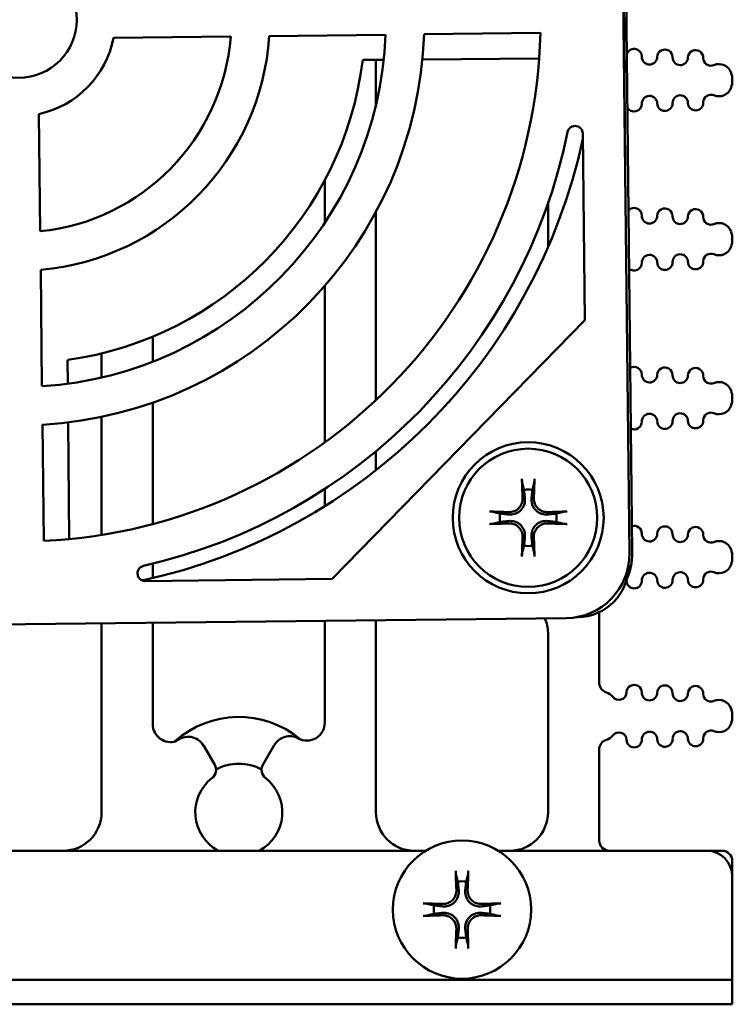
# Model space of a CAD drawing. Header units: inches. Extents: x 1.3 to 23.8, y 0.4 to 18.6.
# Tile 2 of 27: x 10.6 to 12, y 0.4 to 2.3. Entities that reach past the tile are written whole.
import ezdxf

# ---------------------------------------------------------------- set-up
doc = ezdxf.new("R2010")
doc.units = ezdxf.units.IN
doc.header["$LTSCALE"] = 0.8
doc.header["$MEASUREMENT"] = 0
doc.layers.add('Visible (ANSI)', color=7, linetype='Continuous', lineweight=50)

msp = doc.modelspace()

# ---------------------------------------------------------------- linework, layer by layer
at = {"layer": 'Visible (ANSI)'}
for p, q in [((11.7487, 1.9618), (11.7366, 3.4247)), ((11.7324, 3.4006), (11.7564, 1.2885)), ((11.7384, 3.4021), (11.762, 1.29)), ((10.7485, 2.2957), (10.9776, 2.2983)), ((11.0528, 2.2992), (11.2803, 2.3018)), ((11.3553, 2.3026), (11.5825, 2.3052)), ((11.2766, 2.2528), (11.2355, 2.2525)), ((11.2614, 2.1652), (11.2614, 2.2527)), ((11.58, 2.2553), (11.352, 2.2534)), ((11.9574, 2.2121), (11.9574, 2.2137)), ((10.6056, 1.9178), (10.603, 2.1468)), ((11.6653, 2.1087), (11.6694, 1.7439)), ((11.1614, 2.0177), (11.1614, 1.9347)), ((11.5974, 1.9724), (11.5974, 1.8866)), ((11.2614, 1.5881), (11.2614, 1.9559)), ((11.9574, 1.9015), (11.9574, 1.9031)), ((10.609, 1.6151), (10.6064, 1.8425)), ((11.1614, 1.8111), (11.1614, 1.5055)), ((11.6694, 1.7439), (11.1755, 1.2387)), ((10.8254, 1.6632), (10.8254, 1.7119)), ((10.7254, 1.6791), (10.7254, 1.6322)), ((10.6591, 1.6664), (10.6595, 1.6201)), ((10.8254, 1.3459), (10.8254, 1.5832)), ((11.9574, 1.591), (11.9574, 1.5926)), ((10.6124, 1.3128), (10.6098, 1.54)), ((10.6602, 1.5446), (10.662, 1.3164)), ((10.7254, 1.5554), (10.7254, 1.3246)), ((11.2614, 1.4509), (11.2614, 1.4881)), ((11.1614, 1.4145), (11.1614, 1.3806)), ((11.9574, 1.2804), (11.9574, 1.282)), ((10.8254, 1.2403), (10.8254, 1.2685)), ((11.7545, 1.2647), (11.7545, 1.2654)), ((10.8071, 1.2361), (10.8038, 1.2361)), ((11.1755, 1.2387), (10.8107, 1.2345)), ((11.6974, 1.036), (11.6974, 1.1736)), ((11.6328, 1.1621), (9.5207, 1.1381)), ((11.1614, 1.1567), (11.1614, 0.9579)), ((11.2614, 0.7826), (11.2614, 1.1579)), ((11.6525, 1.1639), (11.6553, 1.1639)), ((10.7254, 1.1518), (10.7254, 0.7826)), ((10.8254, 0.9549), (10.8254, 1.1529)), ((11.5974, 1.1333), (11.5974, 0.7826)), ((11.9574, 0.9699), (11.9574, 0.9715)), ((10.9463, 0.8755), (10.9248, 0.9128)), ((11.0626, 0.9139), (11.0405, 0.8755)), ((11.6974, 0.7276), (11.6974, 0.9053)), ((10.3309, 0.7076), (11.3587, 0.7076)), ((11.5001, 0.7076), (11.9074, 0.7076)), ((11.9374, 0.7076), (11.9074, 0.7076)), ((11.9574, 0.6876), (11.9574, 0.6576)), ((11.9574, 0.6576), (11.9574, 0.4554)), ((11.9074, 0.4554), (9.2074, 0.4554)), ((11.9074, 0.4554), (11.9574, 0.4554)), ((11.9574, 0.4076), (11.9574, 0.4554)), ((11.9574, 0.4554), (11.9574, 0.4554)), ((9.2074, 0.4076), (11.9074, 0.4076)), ((11.9574, 0.4076), (11.9074, 0.4076))]:
    msp.add_line(p, q, dxfattribs=at)
for centre, radius in [((10.5634, 2.3311), 0.1135), ((11.5587, 1.3581), 0.1475), ((11.5587, 1.3581), 0.135), ((11.4294, 0.5926), 0.135)]:
    msp.add_circle(centre, radius, dxfattribs=at)
for centre, radius, start, end in [((10.5634, 2.3311), 0.1885, 282.1259, 349.176), ((10.5634, 2.3311), 0.4155, 275.8291, 355.4728), ((10.5634, 2.3311), 0.4905, 275.0356, 356.2663), ((10.5634, 2.3311), 0.7175, 273.6469, 357.655), ((10.5634, 2.3311), 0.7925, 273.3631, 357.9388), ((10.5634, 2.3311), 1.0195, 272.7589, 358.543), ((11.7657, 2.2591), 0.015, 358.8983, 167.0804), ((11.8257, 2.2579), 0.015, 358.8983, 178.8983), ((11.8857, 2.2568), 0.015, 358.8983, 178.8983), ((10.5656, 2.3349), 0.675, 277.9658, 352.9838), ((11.7957, 2.2585), 0.015, 178.8983, 358.8983), ((11.8557, 2.2573), 0.015, 178.8983, 358.8983), ((11.9157, 2.2562), 0.015, 178.8983, 293.1479), ((11.9314, 2.2194), 0.025, 19.0519, 113.1479), ((11.9149, 2.2137), 0.0425, 0, 19.0519), ((11.9149, 2.2121), 0.0425, 340.9481, 0), ((11.9314, 2.2064), 0.025, 246.8521, 340.9481), ((11.7957, 2.1673), 0.015, 1.1017, 181.1017), ((11.8557, 2.1684), 0.015, 1.1017, 181.1017), ((11.9157, 2.1696), 0.015, 66.8521, 181.1017), ((11.7657, 2.1667), 0.015, 206.0036, 1.1017), ((11.8257, 2.1679), 0.015, 181.1017, 1.1017), ((11.8857, 2.169), 0.015, 181.1017, 1.1017), ((10.5656, 2.3349), 1.125, 282.2776, 347.8548), ((10.5634, 2.3311), 1.0945, 282.8745, 348.4274), ((11.7657, 1.9485), 0.015, 358.8983, 138.5129), ((11.8257, 1.9474), 0.015, 358.8983, 178.8983), ((11.7957, 1.9479), 0.015, 178.8983, 358.8983), ((11.8557, 1.9468), 0.015, 178.8983, 358.8983), ((11.8857, 1.9462), 0.015, 358.8983, 178.8983), ((11.9157, 1.9456), 0.015, 178.8983, 293.1479), ((11.9314, 1.9089), 0.025, 19.0519, 113.1479), ((11.9149, 1.9031), 0.0425, 0, 19.0519), ((11.9314, 1.8958), 0.025, 246.8521, 340.9481), ((11.9149, 1.9015), 0.0425, 340.9481, 0), ((11.7957, 1.8567), 0.015, 1.1017, 181.1017), ((11.8557, 1.8579), 0.015, 1.1017, 181.1017), ((11.9157, 1.859), 0.015, 66.8521, 181.1017), ((11.7657, 1.8561), 0.015, 228.3279, 1.1017), ((11.8257, 1.8573), 0.015, 181.1017, 1.1017), ((11.8857, 1.8585), 0.015, 181.1017, 1.1017), ((11.7657, 1.638), 0.015, 358.8983, 121.3838), ((11.7957, 1.6374), 0.015, 178.8983, 358.8983), ((11.8257, 1.6368), 0.015, 358.8983, 178.8983), ((11.8557, 1.6362), 0.015, 178.8983, 358.8983), ((11.8857, 1.6357), 0.015, 358.8983, 178.8983), ((11.9157, 1.6351), 0.015, 178.8983, 293.1479), ((11.9314, 1.5983), 0.025, 19.0519, 113.1479), ((11.9149, 1.5926), 0.0425, 0, 19.0519), ((11.9149, 1.591), 0.0425, 340.9481, 0), ((11.7957, 1.5462), 0.015, 1.1017, 181.1017), ((11.8557, 1.5473), 0.015, 1.1017, 181.1017), ((11.9157, 1.5485), 0.015, 66.8521, 181.1017), ((11.9314, 1.5853), 0.025, 246.8521, 340.9481), ((11.7657, 1.5456), 0.015, 244.3622, 1.1017), ((11.8257, 1.5467), 0.015, 181.1017, 1.1017), ((11.8857, 1.5479), 0.015, 181.1017, 1.1017), ((11.5587, 1.3581), 0.0553, 81.4296, 98.5704), ((11.5587, 1.3581), 0.0553, 171.4296, 188.5704), ((11.5587, 1.3581), 0.0553, 351.4296, 8.5704), ((11.7657, 1.3274), 0.015, 358.8983, 106.9447), ((11.8257, 1.3263), 0.015, 358.8983, 178.8983), ((11.8857, 1.3251), 0.015, 358.8983, 178.8983), ((11.7957, 1.3268), 0.015, 178.8983, 358.8983), ((11.8557, 1.3257), 0.015, 178.8983, 358.8983), ((11.9157, 1.3245), 0.015, 178.8983, 293.1479), ((11.9314, 1.2877), 0.025, 19.0519, 113.1479), ((11.5587, 1.3581), 0.0553, 261.4296, 278.5704), ((11.9149, 1.282), 0.0425, 0, 19.0519), ((11.9149, 1.2804), 0.0425, 340.9481, 0), ((11.6545, 1.2639), 0.1, 270.4748, 0.4748), ((11.7957, 1.2356), 0.015, 1.1017, 181.1017), ((11.8557, 1.2368), 0.015, 1.1017, 181.1017), ((11.9157, 1.2379), 0.015, 66.8521, 181.1017), ((11.9314, 1.2747), 0.025, 246.8521, 340.9481), ((11.7358, 1.2345), 0.015, 1.1017, 7.1894), ((11.7657, 1.235), 0.015, 181.1017, 1.1017), ((11.8257, 1.2362), 0.015, 181.1017, 1.1017), ((11.8857, 1.2373), 0.015, 181.1017, 1.1017), ((11.5324, 1.1333), 0.065, 0, 25.8565), ((11.7174, 1.036), 0.02, 180, 252.7432), ((11.7657, 1.0168), 0.015, 358.8983, 178.8983), ((11.8257, 1.0157), 0.015, 358.8983, 178.8983), ((11.8857, 1.0145), 0.015, 358.8983, 178.8983), ((11.7041, 0.993), 0.025, 37.5805, 72.7432), ((11.7358, 1.0174), 0.015, 217.5805, 358.8983), ((11.7957, 1.0163), 0.015, 178.8983, 358.8983), ((11.8557, 1.0151), 0.015, 178.8983, 358.8983), ((11.9157, 1.014), 0.015, 178.8983, 293.1479), ((11.9314, 0.9772), 0.025, 19.0519, 113.1479), ((11.9149, 0.9715), 0.0425, 0, 19.0519), ((10.9934, 0.7826), 0.1865, 49.9363, 132.2149), ((11.9149, 0.9699), 0.0425, 340.9481, 0), ((10.8604, 0.9549), 0.035, 180, 288.2365), ((11.1264, 0.9579), 0.035, 241.4546, 0), ((11.9314, 0.9641), 0.025, 246.8521, 340.9481), ((10.8944, 0.8953), 0.035, 30, 131.2781), ((11.093, 0.8964), 0.035, 61.4546, 150), ((11.7174, 0.9053), 0.02, 107.2568, 180), ((11.7041, 0.9483), 0.025, 287.2568, 322.4195), ((11.7358, 0.9239), 0.015, 1.1017, 142.4195), ((11.7657, 0.9245), 0.015, 181.1017, 1.1017), ((11.7957, 0.9251), 0.015, 1.1017, 181.1017), ((11.8257, 0.9256), 0.015, 181.1017, 1.1017), ((11.8557, 0.9262), 0.015, 1.1017, 181.1017), ((11.8857, 0.9268), 0.015, 181.1017, 1.1017), ((11.9157, 0.9274), 0.015, 66.8521, 181.1017), ((10.929, 0.8655), 0.02, 307.8471, 30), ((10.9934, 0.7826), 0.095, 62.1018, 117.8982), ((11.0578, 0.8655), 0.02, 150, 232.1529), ((10.9934, 0.7826), 0.085, 127.8471, 241.9275), ((10.9934, 0.7826), 0.085, 298.0725, 52.1529), ((10.6504, 0.7826), 0.075, 270, 0), ((11.3364, 0.7826), 0.075, 180, 270), ((11.5224, 0.7826), 0.075, 270, 0), ((11.7174, 0.7276), 0.02, 180, 270), ((11.9074, 0.6576), 0.05, 0, 90), ((11.9374, 0.6876), 0.02, 0, 90), ((11.4294, 0.5926), 0.0553, 81.4296, 98.5704), ((11.4294, 0.5926), 0.0553, 171.4296, 188.5704), ((11.4294, 0.5926), 0.0553, 351.4296, 8.5704), ((11.4294, 0.5926), 0.0553, 261.4296, 278.5704)]:
    msp.add_arc(centre, radius, start, end, dxfattribs=at)
for centre, major_axis, ratio, start_param, end_param in [((11.565, 1.3585), (0.0111, -0.175), 0.087156, 4.261039, 4.4898), ((11.5524, 1.3585), (0.0111, 0.175), 0.087156, 4.934978, 5.163739), ((11.5583, 1.3518), (-0.175, 0.0111), 0.087156, 4.934978, 5.163739), ((11.5591, 1.3518), (-0.175, -0.0111), 0.087156, 4.261039, 4.4898), ((11.5583, 1.3644), (0.175, 0.0111), 0.087156, 4.261039, 4.4898), ((11.5591, 1.3644), (0.175, -0.0111), 0.087156, 4.934978, 5.163739), ((11.565, 1.3577), (-0.0111, -0.175), 0.087156, 4.934978, 5.163739), ((11.5524, 1.3577), (-0.0111, 0.175), 0.087156, 4.261039, 4.4898), ((11.637, 1.2886), (0.0894, -0.0874), 0.999924, 0.349433, 0.78536), ((11.6314, 1.2871), (0.0894, -0.0874), 0.999924, 5.497825, 7.068545), ((11.4357, 0.593), (0.0111, -0.175), 0.087156, 4.261039, 4.4898), ((11.4231, 0.593), (0.0111, 0.175), 0.087156, 4.934978, 5.163739), ((11.429, 0.5863), (-0.175, 0.0111), 0.087156, 4.934978, 5.163739), ((11.4298, 0.5863), (-0.175, -0.0111), 0.087156, 4.261039, 4.4898), ((11.429, 0.5989), (0.175, 0.0111), 0.087156, 4.261039, 4.4898), ((11.4298, 0.5989), (0.175, -0.0111), 0.087156, 4.934978, 5.163739), ((11.4357, 0.5922), (-0.0111, -0.175), 0.087156, 4.934978, 5.163739), ((11.4231, 0.5922), (-0.0111, 0.175), 0.087156, 4.261039, 4.4898)]:
    msp.add_ellipse(centre, major_axis=major_axis, ratio=ratio, start_param=start_param, end_param=end_param, dxfattribs=at)
for points, knots in [([(11.6653, 2.1087), (11.6653, 2.1107), (11.6649, 2.1126), (11.6633, 2.1162), (11.6622, 2.1179), (11.6594, 2.1206), (11.6578, 2.1217), (11.6542, 2.1232), (11.6523, 2.1236), (11.6484, 2.1236), (11.6464, 2.1232), (11.6428, 2.1217), (11.6412, 2.1206), (11.6387, 2.1182), (11.6378, 2.117), (11.6364, 2.1144), (11.6359, 2.113), (11.6356, 2.1116)], [0, 0, 0, 0, 0.0149773, 0.0149773, 0.0299188, 0.0299188, 0.0448062, 0.0448062, 0.0596523, 0.0596523, 0.0744939, 0.0744939, 0.0893699, 0.0893699, 0.1007038, 0.1007038, 0.1120447, 0.1120447, 0.1120447, 0.1120447]), ([(11.5471, 1.4265), (11.5471, 1.4268), (11.547, 1.4272), (11.5469, 1.428), (11.5468, 1.4287), (11.5467, 1.43), (11.5466, 1.4308), (11.5465, 1.4322), (11.5465, 1.433), (11.5464, 1.4338), (11.5464, 1.4339), (11.5464, 1.434)], [0.04854437, 0.04854437, 0.04854437, 0.04854437, 0.05284301, 0.05284301, 0.05810894, 0.05810894, 0.06340254, 0.06340254, 0.06870047, 0.06870047, 0.06955036, 0.06955036, 0.06955036, 0.06955036]), ([(11.571, 1.434), (11.571, 1.4339), (11.571, 1.4338), (11.571, 1.433), (11.571, 1.4322), (11.5709, 1.4308), (11.5708, 1.43), (11.5707, 1.4287), (11.5706, 1.428), (11.5705, 1.4272), (11.5704, 1.4268), (11.5703, 1.4265)], [0.0150618, 0.0150618, 0.0150618, 0.0150618, 0.01591169, 0.01591169, 0.02120962, 0.02120962, 0.02650322, 0.02650322, 0.03176915, 0.03176915, 0.03606779, 0.03606779, 0.03606779, 0.03606779]), ([(11.5523, 1.3965), (11.5527, 1.3927), (11.5524, 1.3886), (11.5506, 1.3825), (11.5497, 1.3804), (11.5473, 1.3764), (11.5459, 1.3744), (11.5424, 1.371), (11.5405, 1.3695), (11.5364, 1.3672), (11.5343, 1.3662), (11.5282, 1.3644), (11.5242, 1.3641), (11.5203, 1.3646)], [0.3400621, 0.3400621, 0.3400621, 0.3400621, 0.3728415, 0.3728415, 0.3915916, 0.3915916, 0.4103416, 0.4103416, 0.4290917, 0.4290917, 0.4478417, 0.4478417, 0.4806211, 0.4806211, 0.4806211, 0.4806211]), ([(11.5477, 1.3962), (11.5478, 1.3931), (11.5474, 1.3897), (11.5451, 1.3833), (11.5433, 1.3803), (11.5391, 1.3755), (11.5364, 1.3734), (11.5303, 1.3703), (11.527, 1.3695), (11.5228, 1.3691), (11.5217, 1.3691), (11.5206, 1.3692)], [0, 0, 0, 0, 0.0244853, 0.0244853, 0.0489707, 0.0489707, 0.0733441, 0.0733441, 0.0977174, 0.0977174, 0.1059587, 0.1059587, 0.1059587, 0.1059587]), ([(11.5971, 1.3646), (11.5933, 1.3641), (11.5892, 1.3644), (11.5831, 1.3662), (11.581, 1.3672), (11.577, 1.3695), (11.5751, 1.371), (11.5716, 1.3744), (11.5701, 1.3764), (11.5678, 1.3804), (11.5669, 1.3825), (11.5651, 1.3886), (11.5647, 1.3927), (11.5652, 1.3965)], [0.3400621, 0.3400621, 0.3400621, 0.3400621, 0.3728415, 0.3728415, 0.3915916, 0.3915916, 0.4103416, 0.4103416, 0.4290917, 0.4290917, 0.4478417, 0.4478417, 0.4806211, 0.4806211, 0.4806211, 0.4806211]), ([(11.5968, 1.3692), (11.5937, 1.369), (11.5903, 1.3695), (11.5839, 1.3717), (11.5809, 1.3735), (11.5761, 1.3778), (11.574, 1.3805), (11.571, 1.3865), (11.5701, 1.3898), (11.5697, 1.394), (11.5697, 1.3951), (11.5698, 1.3962)], [0, 0, 0, 0, 0.0245201, 0.0245201, 0.0490401, 0.0490401, 0.0733788, 0.0733788, 0.0977174, 0.0977174, 0.1059587, 0.1059587, 0.1059587, 0.1059587]), ([(11.4829, 1.3704), (11.483, 1.3704), (11.4831, 1.3704), (11.4838, 1.3704), (11.4846, 1.3703), (11.486, 1.3703), (11.4868, 1.3702), (11.4881, 1.3701), (11.4888, 1.37), (11.4897, 1.3698), (11.49, 1.3698), (11.4903, 1.3697)], [0.0150618, 0.0150618, 0.0150618, 0.0150618, 0.01591169, 0.01591169, 0.02120962, 0.02120962, 0.02650322, 0.02650322, 0.03176915, 0.03176915, 0.03606779, 0.03606779, 0.03606779, 0.03606779]), ([(11.6271, 1.3697), (11.6274, 1.3698), (11.6278, 1.3698), (11.6287, 1.37), (11.6293, 1.3701), (11.6306, 1.3702), (11.6314, 1.3703), (11.6328, 1.3703), (11.6336, 1.3704), (11.6344, 1.3704), (11.6345, 1.3704), (11.6346, 1.3704)], [0.04854437, 0.04854437, 0.04854437, 0.04854437, 0.05284301, 0.05284301, 0.05810894, 0.05810894, 0.06340254, 0.06340254, 0.06870047, 0.06870047, 0.06955036, 0.06955036, 0.06955036, 0.06955036]), ([(11.4903, 1.3465), (11.49, 1.3465), (11.4897, 1.3464), (11.4888, 1.3462), (11.4881, 1.3462), (11.4868, 1.346), (11.486, 1.346), (11.4846, 1.3459), (11.4838, 1.3458), (11.4831, 1.3458), (11.483, 1.3458), (11.4829, 1.3458)], [0.04854437, 0.04854437, 0.04854437, 0.04854437, 0.05284301, 0.05284301, 0.05810894, 0.05810894, 0.06340254, 0.06340254, 0.06870047, 0.06870047, 0.06955036, 0.06955036, 0.06955036, 0.06955036]), ([(11.5203, 1.3517), (11.5242, 1.3521), (11.5282, 1.3518), (11.5343, 1.35), (11.5364, 1.3491), (11.5405, 1.3467), (11.5424, 1.3453), (11.5459, 1.3418), (11.5473, 1.3399), (11.5497, 1.3358), (11.5506, 1.3337), (11.5524, 1.3276), (11.5527, 1.3236), (11.5523, 1.3197)], [0.3400621, 0.3400621, 0.3400621, 0.3400621, 0.3728415, 0.3728415, 0.3915916, 0.3915916, 0.4103416, 0.4103416, 0.4290917, 0.4290917, 0.4478417, 0.4478417, 0.4806211, 0.4806211, 0.4806211, 0.4806211]), ([(11.5206, 1.3471), (11.5238, 1.3472), (11.5272, 1.3467), (11.5336, 1.3445), (11.5366, 1.3427), (11.5414, 1.3385), (11.5435, 1.3357), (11.5465, 1.3297), (11.5474, 1.3264), (11.5477, 1.3222), (11.5477, 1.3211), (11.5477, 1.32)], [0, 0, 0, 0, 0.0245201, 0.0245201, 0.0490401, 0.0490401, 0.0733788, 0.0733788, 0.0977174, 0.0977174, 0.1059587, 0.1059587, 0.1059587, 0.1059587]), ([(11.5652, 1.3197), (11.5647, 1.3236), (11.5651, 1.3276), (11.5669, 1.3337), (11.5678, 1.3358), (11.5701, 1.3399), (11.5716, 1.3418), (11.5751, 1.3453), (11.577, 1.3467), (11.581, 1.3491), (11.5831, 1.35), (11.5892, 1.3518), (11.5933, 1.3521), (11.5971, 1.3517)], [0.3400621, 0.3400621, 0.3400621, 0.3400621, 0.3728415, 0.3728415, 0.3915916, 0.3915916, 0.4103416, 0.4103416, 0.4290917, 0.4290917, 0.4478417, 0.4478417, 0.4806211, 0.4806211, 0.4806211, 0.4806211]), ([(11.5698, 1.32), (11.5696, 1.3232), (11.5701, 1.3266), (11.5723, 1.333), (11.5741, 1.3359), (11.5784, 1.3407), (11.5811, 1.3429), (11.5871, 1.3459), (11.5905, 1.3468), (11.5946, 1.3471), (11.5957, 1.3471), (11.5968, 1.3471)], [0, 0, 0, 0, 0.0245201, 0.0245201, 0.0490401, 0.0490401, 0.0733788, 0.0733788, 0.0977174, 0.0977174, 0.1059587, 0.1059587, 0.1059587, 0.1059587]), ([(11.6346, 1.3458), (11.6345, 1.3458), (11.6344, 1.3458), (11.6336, 1.3458), (11.6328, 1.3459), (11.6314, 1.346), (11.6306, 1.346), (11.6293, 1.3462), (11.6287, 1.3462), (11.6278, 1.3464), (11.6274, 1.3465), (11.6271, 1.3465)], [0.0150618, 0.0150618, 0.0150618, 0.0150618, 0.01591169, 0.01591169, 0.02120962, 0.02120962, 0.02650322, 0.02650322, 0.03176915, 0.03176915, 0.03606779, 0.03606779, 0.03606779, 0.03606779]), ([(11.5464, 1.2822), (11.5464, 1.2823), (11.5464, 1.2824), (11.5465, 1.2832), (11.5465, 1.284), (11.5466, 1.2854), (11.5467, 1.2862), (11.5468, 1.2875), (11.5469, 1.2882), (11.547, 1.2891), (11.5471, 1.2894), (11.5471, 1.2897)], [0.0150618, 0.0150618, 0.0150618, 0.0150618, 0.01591169, 0.01591169, 0.02120962, 0.02120962, 0.02650322, 0.02650322, 0.03176915, 0.03176915, 0.03606779, 0.03606779, 0.03606779, 0.03606779]), ([(11.5703, 1.2897), (11.5704, 1.2894), (11.5705, 1.2891), (11.5706, 1.2882), (11.5707, 1.2875), (11.5708, 1.2862), (11.5709, 1.2854), (11.571, 1.284), (11.571, 1.2832), (11.571, 1.2824), (11.571, 1.2823), (11.571, 1.2822)], [0.04854437, 0.04854437, 0.04854437, 0.04854437, 0.05284301, 0.05284301, 0.05810894, 0.05810894, 0.06340254, 0.06340254, 0.06870047, 0.06870047, 0.06955036, 0.06955036, 0.06955036, 0.06955036]), ([(10.8072, 1.2641), (10.8053, 1.2637), (10.8035, 1.2629), (10.8003, 1.2606), (10.7989, 1.2592), (10.7968, 1.2559), (10.7961, 1.2541), (10.7954, 1.2502), (10.7955, 1.2482), (10.7963, 1.2444), (10.7971, 1.2426), (10.7993, 1.2394), (10.8007, 1.238), (10.8036, 1.2362), (10.8049, 1.2355), (10.8078, 1.2347), (10.8093, 1.2345), (10.8107, 1.2345)], [0, 0, 0, 0, 0.0149774, 0.0149774, 0.029919, 0.029919, 0.0448066, 0.0448066, 0.059653, 0.059653, 0.0744949, 0.0744949, 0.0893711, 0.0893711, 0.1007043, 0.1007043, 0.1120447, 0.1120447, 0.1120447, 0.1120447]), ([(11.4178, 0.661), (11.4177, 0.6613), (11.4177, 0.6617), (11.4175, 0.6625), (11.4175, 0.6632), (11.4173, 0.6645), (11.4173, 0.6653), (11.4172, 0.6667), (11.4171, 0.6675), (11.4171, 0.6683), (11.4171, 0.6684), (11.4171, 0.6685)], [0.04854437, 0.04854437, 0.04854437, 0.04854437, 0.05284301, 0.05284301, 0.05810894, 0.05810894, 0.06340254, 0.06340254, 0.06870047, 0.06870047, 0.06955036, 0.06955036, 0.06955036, 0.06955036]), ([(11.4417, 0.6685), (11.4417, 0.6684), (11.4417, 0.6683), (11.4417, 0.6675), (11.4416, 0.6667), (11.4415, 0.6653), (11.4415, 0.6645), (11.4414, 0.6632), (11.4413, 0.6625), (11.4411, 0.6617), (11.4411, 0.6613), (11.441, 0.661)], [0.0150618, 0.0150618, 0.0150618, 0.0150618, 0.01591169, 0.01591169, 0.02120962, 0.02120962, 0.02650322, 0.02650322, 0.03176915, 0.03176915, 0.03606779, 0.03606779, 0.03606779, 0.03606779]), ([(11.423, 0.631), (11.4234, 0.6272), (11.4231, 0.6231), (11.4213, 0.617), (11.4204, 0.6149), (11.418, 0.6108), (11.4166, 0.6089), (11.4131, 0.6055), (11.4112, 0.604), (11.4071, 0.6017), (11.405, 0.6007), (11.3989, 0.5989), (11.3948, 0.5986), (11.391, 0.599)], [0.3400621, 0.3400621, 0.3400621, 0.3400621, 0.3728415, 0.3728415, 0.3915916, 0.3915916, 0.4103416, 0.4103416, 0.4290917, 0.4290917, 0.4478417, 0.4478417, 0.4806211, 0.4806211, 0.4806211, 0.4806211]), ([(11.4184, 0.6307), (11.4185, 0.6276), (11.418, 0.6242), (11.4158, 0.6178), (11.414, 0.6148), (11.4098, 0.61), (11.407, 0.6079), (11.401, 0.6048), (11.3977, 0.604), (11.3935, 0.6036), (11.3924, 0.6036), (11.3913, 0.6037)], [0, 0, 0, 0, 0.0244853, 0.0244853, 0.0489707, 0.0489707, 0.0733441, 0.0733441, 0.0977174, 0.0977174, 0.1059587, 0.1059587, 0.1059587, 0.1059587]), ([(11.4678, 0.599), (11.464, 0.5986), (11.4599, 0.5989), (11.4538, 0.6007), (11.4517, 0.6017), (11.4476, 0.604), (11.4457, 0.6055), (11.4423, 0.6089), (11.4408, 0.6108), (11.4385, 0.6149), (11.4375, 0.617), (11.4357, 0.6231), (11.4354, 0.6272), (11.4358, 0.631)], [0.3400621, 0.3400621, 0.3400621, 0.3400621, 0.3728415, 0.3728415, 0.3915916, 0.3915916, 0.4103416, 0.4103416, 0.4290917, 0.4290917, 0.4478417, 0.4478417, 0.4806211, 0.4806211, 0.4806211, 0.4806211]), ([(11.4675, 0.6037), (11.4644, 0.6035), (11.461, 0.604), (11.4546, 0.6062), (11.4516, 0.608), (11.4468, 0.6123), (11.4446, 0.615), (11.4416, 0.621), (11.4408, 0.6243), (11.4404, 0.6285), (11.4404, 0.6296), (11.4405, 0.6307)], [0, 0, 0, 0, 0.0245201, 0.0245201, 0.0490401, 0.0490401, 0.0733788, 0.0733788, 0.0977174, 0.0977174, 0.1059587, 0.1059587, 0.1059587, 0.1059587]), ([(11.3535, 0.6049), (11.3536, 0.6049), (11.3537, 0.6049), (11.3545, 0.6049), (11.3553, 0.6048), (11.3567, 0.6048), (11.3575, 0.6047), (11.3588, 0.6046), (11.3595, 0.6045), (11.3603, 0.6043), (11.3607, 0.6043), (11.361, 0.6042)], [0.0150618, 0.0150618, 0.0150618, 0.0150618, 0.01591169, 0.01591169, 0.02120962, 0.02120962, 0.02650322, 0.02650322, 0.03176915, 0.03176915, 0.03606779, 0.03606779, 0.03606779, 0.03606779]), ([(11.4978, 0.6042), (11.4981, 0.6043), (11.4985, 0.6043), (11.4993, 0.6045), (11.5, 0.6046), (11.5013, 0.6047), (11.5021, 0.6048), (11.5035, 0.6048), (11.5043, 0.6049), (11.5051, 0.6049), (11.5052, 0.6049), (11.5053, 0.6049)], [0.04854437, 0.04854437, 0.04854437, 0.04854437, 0.05284301, 0.05284301, 0.05810894, 0.05810894, 0.06340254, 0.06340254, 0.06870047, 0.06870047, 0.06955036, 0.06955036, 0.06955036, 0.06955036]), ([(11.361, 0.581), (11.3607, 0.5809), (11.3603, 0.5809), (11.3595, 0.5807), (11.3588, 0.5807), (11.3575, 0.5805), (11.3567, 0.5805), (11.3553, 0.5804), (11.3545, 0.5803), (11.3537, 0.5803), (11.3536, 0.5803), (11.3535, 0.5803)], [0.04854437, 0.04854437, 0.04854437, 0.04854437, 0.05284301, 0.05284301, 0.05810894, 0.05810894, 0.06340254, 0.06340254, 0.06870047, 0.06870047, 0.06955036, 0.06955036, 0.06955036, 0.06955036]), ([(11.391, 0.5862), (11.3948, 0.5866), (11.3989, 0.5863), (11.405, 0.5845), (11.4071, 0.5836), (11.4112, 0.5812), (11.4131, 0.5798), (11.4166, 0.5763), (11.418, 0.5744), (11.4204, 0.5703), (11.4213, 0.5682), (11.4231, 0.5621), (11.4234, 0.5581), (11.423, 0.5542)], [0.3400621, 0.3400621, 0.3400621, 0.3400621, 0.3728415, 0.3728415, 0.3915916, 0.3915916, 0.4103416, 0.4103416, 0.4290917, 0.4290917, 0.4478417, 0.4478417, 0.4806211, 0.4806211, 0.4806211, 0.4806211]), ([(11.3913, 0.5816), (11.3944, 0.5817), (11.3979, 0.5812), (11.4042, 0.579), (11.4072, 0.5772), (11.412, 0.573), (11.4142, 0.5702), (11.4172, 0.5642), (11.418, 0.5609), (11.4184, 0.5567), (11.4184, 0.5556), (11.4184, 0.5545)], [0, 0, 0, 0, 0.0245201, 0.0245201, 0.0490401, 0.0490401, 0.0733788, 0.0733788, 0.0977174, 0.0977174, 0.1059587, 0.1059587, 0.1059587, 0.1059587]), ([(11.4358, 0.5542), (11.4354, 0.5581), (11.4357, 0.5621), (11.4375, 0.5682), (11.4385, 0.5703), (11.4408, 0.5744), (11.4423, 0.5763), (11.4457, 0.5798), (11.4476, 0.5812), (11.4517, 0.5836), (11.4538, 0.5845), (11.4599, 0.5863), (11.464, 0.5866), (11.4678, 0.5862)], [0.3400621, 0.3400621, 0.3400621, 0.3400621, 0.3728415, 0.3728415, 0.3915916, 0.3915916, 0.4103416, 0.4103416, 0.4290917, 0.4290917, 0.4478417, 0.4478417, 0.4806211, 0.4806211, 0.4806211, 0.4806211]), ([(11.4405, 0.5545), (11.4403, 0.5577), (11.4408, 0.5611), (11.443, 0.5675), (11.4448, 0.5704), (11.4491, 0.5752), (11.4518, 0.5774), (11.4578, 0.5804), (11.4611, 0.5812), (11.4653, 0.5816), (11.4664, 0.5816), (11.4675, 0.5816)], [0, 0, 0, 0, 0.0245201, 0.0245201, 0.0490401, 0.0490401, 0.0733788, 0.0733788, 0.0977174, 0.0977174, 0.1059587, 0.1059587, 0.1059587, 0.1059587]), ([(11.5053, 0.5803), (11.5052, 0.5803), (11.5051, 0.5803), (11.5043, 0.5803), (11.5035, 0.5804), (11.5021, 0.5805), (11.5013, 0.5805), (11.5, 0.5807), (11.4993, 0.5807), (11.4985, 0.5809), (11.4981, 0.5809), (11.4978, 0.581)], [0.0150618, 0.0150618, 0.0150618, 0.0150618, 0.01591169, 0.01591169, 0.02120962, 0.02120962, 0.02650322, 0.02650322, 0.03176915, 0.03176915, 0.03606779, 0.03606779, 0.03606779, 0.03606779]), ([(11.4171, 0.5167), (11.4171, 0.5168), (11.4171, 0.5169), (11.4171, 0.5177), (11.4172, 0.5185), (11.4173, 0.5199), (11.4173, 0.5207), (11.4175, 0.522), (11.4175, 0.5227), (11.4177, 0.5235), (11.4177, 0.5239), (11.4178, 0.5242)], [0.0150618, 0.0150618, 0.0150618, 0.0150618, 0.01591169, 0.01591169, 0.02120962, 0.02120962, 0.02650322, 0.02650322, 0.03176915, 0.03176915, 0.03606779, 0.03606779, 0.03606779, 0.03606779]), ([(11.441, 0.5242), (11.4411, 0.5239), (11.4411, 0.5235), (11.4413, 0.5227), (11.4414, 0.522), (11.4415, 0.5207), (11.4415, 0.5199), (11.4416, 0.5185), (11.4417, 0.5177), (11.4417, 0.5169), (11.4417, 0.5168), (11.4417, 0.5167)], [0.04854437, 0.04854437, 0.04854437, 0.04854437, 0.05284301, 0.05284301, 0.05810894, 0.05810894, 0.06340254, 0.06340254, 0.06870047, 0.06870047, 0.06955036, 0.06955036, 0.06955036, 0.06955036])]:
    msp.add_open_spline(points, degree=3, knots=knots, dxfattribs=at)
for points, weights in [([(11.5471, 1.4265), (11.549, 1.4189), (11.5505, 1.4128)], [1.00192407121, 1.00731929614, 1]), ([(11.567, 1.4128), (11.5685, 1.4189), (11.5703, 1.4265)], [1, 1.00731929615, 1.00192407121]), ([(11.5505, 1.4128), (11.5515, 1.4032), (11.5523, 1.3965)], [1, 1.20089099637, 1.39845709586]), ([(11.5652, 1.3965), (11.5659, 1.4032), (11.567, 1.4128)], [1.39845709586, 1.20089099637, 1]), ([(11.5041, 1.3663), (11.498, 1.3678), (11.4903, 1.3697)], [1, 1.00731929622, 1.00192407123]), ([(11.5203, 1.3646), (11.5136, 1.3653), (11.5041, 1.3663)], [1.39845709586, 1.20089099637, 1]), ([(11.6134, 1.3663), (11.6038, 1.3653), (11.5971, 1.3646)], [1, 1.20089099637, 1.39845709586]), ([(11.6271, 1.3697), (11.6195, 1.3678), (11.6134, 1.3663)], [1.00192407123, 1.00731929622, 1]), ([(11.4903, 1.3465), (11.498, 1.3484), (11.5041, 1.3499)], [1.00192407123, 1.00731929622, 1]), ([(11.5041, 1.3499), (11.5136, 1.3509), (11.5203, 1.3517)], [1, 1.20089099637, 1.39845709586]), ([(11.5971, 1.3517), (11.6038, 1.3509), (11.6134, 1.3499)], [1.39845709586, 1.20089099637, 1]), ([(11.6134, 1.3499), (11.6195, 1.3484), (11.6271, 1.3465)], [1, 1.00731929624, 1.00192407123]), ([(11.5523, 1.3197), (11.5515, 1.313), (11.5505, 1.3035)], [1.39845709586, 1.20089099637, 1]), ([(11.567, 1.3035), (11.5659, 1.313), (11.5652, 1.3197)], [1, 1.20089099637, 1.39845709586]), ([(11.5505, 1.3035), (11.549, 1.2973), (11.5471, 1.2897)], [1, 1.00731929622, 1.00192407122]), ([(11.5703, 1.2897), (11.5685, 1.2973), (11.567, 1.3035)], [1.00192407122, 1.00731929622, 1]), ([(11.4178, 0.661), (11.4197, 0.6534), (11.4212, 0.6473)], [1.00192407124, 1.00731929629, 1]), ([(11.4376, 0.6473), (11.4391, 0.6534), (11.441, 0.661)], [1, 1.00731929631, 1.00192407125]), ([(11.4212, 0.6473), (11.4222, 0.6377), (11.423, 0.631)], [1, 1.20089099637, 1.39845709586]), ([(11.4358, 0.631), (11.4366, 0.6377), (11.4376, 0.6473)], [1.39845709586, 1.20089099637, 1]), ([(11.3748, 0.6008), (11.3686, 0.6023), (11.361, 0.6042)], [1, 1.00731929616, 1.00192407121]), ([(11.391, 0.599), (11.3843, 0.5998), (11.3748, 0.6008)], [1.39845709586, 1.20089099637, 1]), ([(11.484, 0.6008), (11.4745, 0.5998), (11.4678, 0.599)], [1, 1.20089099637, 1.39845709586]), ([(11.4978, 0.6042), (11.4902, 0.6023), (11.484, 0.6008)], [1.00192407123, 1.00731929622, 1]), ([(11.361, 0.581), (11.3686, 0.5829), (11.3748, 0.5844)], [1.00192407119, 1.00731929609, 1]), ([(11.3748, 0.5844), (11.3843, 0.5854), (11.391, 0.5862)], [1, 1.20089099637, 1.39845709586]), ([(11.4678, 0.5862), (11.4745, 0.5854), (11.484, 0.5844)], [1.39845709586, 1.20089099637, 1]), ([(11.484, 0.5844), (11.4902, 0.5829), (11.4978, 0.581)], [1, 1.00731929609, 1.00192407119]), ([(11.423, 0.5542), (11.4222, 0.5475), (11.4212, 0.538)], [1.39845709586, 1.20089099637, 1]), ([(11.4376, 0.538), (11.4366, 0.5475), (11.4358, 0.5542)], [1, 1.20089099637, 1.39845709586]), ([(11.4212, 0.538), (11.4197, 0.5318), (11.4178, 0.5242)], [1, 1.00731929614, 1.00192407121]), ([(11.441, 0.5242), (11.4391, 0.5318), (11.4376, 0.538)], [1.0019240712, 1.00731929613, 1])]:
    msp.add_rational_spline(points, weights, degree=2, dxfattribs=at)

doc.saveas('drawing.dxf')
